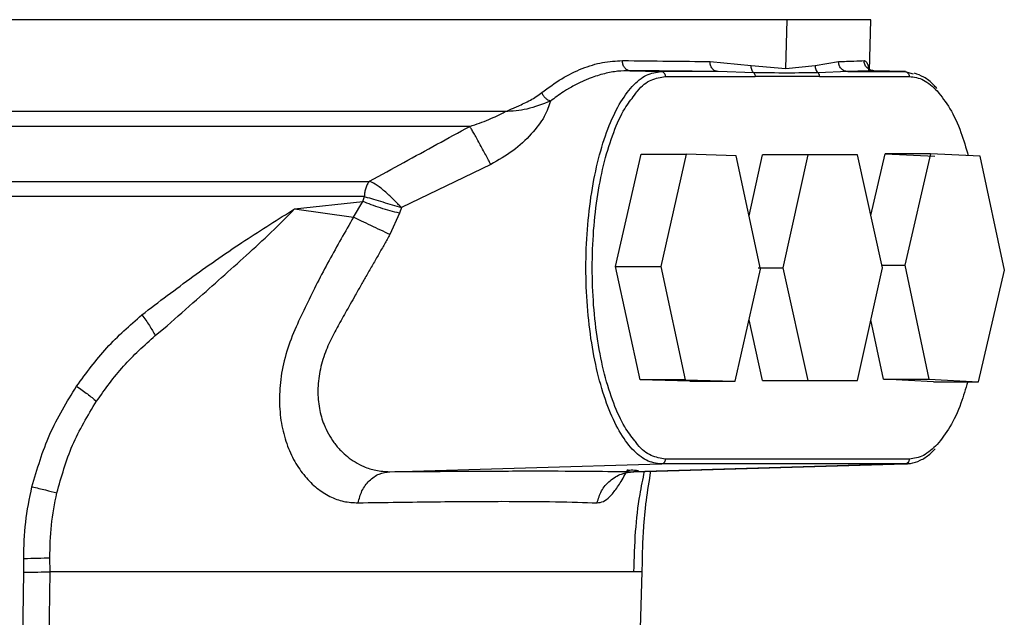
# Model space of a CAD drawing. Header units: millimetres. Extents: x 321 to 2529, y 215 to 2037.
# Tile 21 of 57: x 1076 to 1177, y 1380 to 1441. Entities that reach past the tile are written whole.
import ezdxf

# ---------------------------------------------------------------- set-up
doc = ezdxf.new("R2010")
doc.units = ezdxf.units.MM

msp = doc.modelspace()

# ---------------------------------------------------------------- linework, layer by layer
at = {"color": 7, "linetype": 'Continuous', "lineweight": 25}
for p, q in [((1154.48, 1436.26), (1154.6, 1441.24)), ((1162.99, 1436.03), (1163.13, 1441.24)), ((1146.73, 1436.98), (1150.93, 1436.57)), ((1157.45, 1436.57), (1159.84, 1436.98)), ((1138.55, 1436.04), (1141.73, 1435.95)), ((1147.56, 1435.95), (1141.73, 1435.95)), ((1151.19, 1435.81), (1147.56, 1435.95)), ((1150.93, 1436.57), (1154.48, 1436.26)), ((1154.48, 1436.26), (1157.45, 1436.57)), ((1160.78, 1435.95), (1157.76, 1435.81)), ((1160.78, 1435.95), (1166.61, 1435.95)), ((1166.61, 1435.95), (1163.42, 1436.04)), ((1166.69, 1435.95), (1163.44, 1436.04)), ((1166.61, 1435.95), (1167.47, 1435.73)), ((1142.18, 1435.45), (1151.33, 1435.45)), ((1157.91, 1435.45), (1151.33, 1435.45)), ((1157.91, 1435.45), (1167.06, 1435.45)), ((1137.1, 1416.08), (1139.69, 1427.51)), ((1139.69, 1427.51), (1144.31, 1427.51)), ((1144.31, 1427.51), (1141.72, 1416.08)), ((1149.39, 1427.37), (1144.31, 1427.51)), ((1151.88, 1415.8), (1149.39, 1427.37)), ((1150.71, 1421.24), (1152.08, 1427.44)), ((1156.7, 1427.44), (1152.08, 1427.44)), ((1156.7, 1427.44), (1154.16, 1415.94)), ((1161.78, 1427.44), (1156.7, 1427.44)), ((1164.32, 1415.94), (1161.78, 1427.44)), ((1163.15, 1421.26), (1164.6, 1427.56)), ((1164.6, 1427.56), (1169.68, 1427.31)), ((1169.22, 1427.56), (1164.6, 1427.56)), ((1169.22, 1427.56), (1166.6, 1416.19)), ((1174.3, 1427.31), (1169.22, 1427.56)), ((1176.76, 1415.69), (1174.3, 1427.31)), ((1124.35, 1426.47), (1115.24, 1422.08)), ((1104.35, 1421.94), (1111.32, 1422.7)), ((1110.36, 1421.09), (1111.32, 1422.7)), ((1111.32, 1422.7), (1111.47, 1423.19)), ((1104.35, 1421.94), (1110.36, 1421.09)), ((1115.24, 1422.08), (1115.04, 1421.51)), ((1115.04, 1421.51), (1114.06, 1419.32)), ((1139.6, 1404.51), (1137.1, 1416.08)), ((1137.1, 1416.08), (1141.72, 1416.08)), ((1141.72, 1416.08), (1144.21, 1404.51)), ((1149.3, 1404.37), (1151.88, 1415.8)), ((1151.66, 1415.94), (1154.16, 1415.94)), ((1154.16, 1415.94), (1156.7, 1404.44)), ((1161.78, 1404.44), (1164.32, 1415.94)), ((1164.27, 1416.19), (1166.6, 1416.19)), ((1166.6, 1416.19), (1169.05, 1404.56)), ((1174.13, 1404.32), (1176.76, 1415.69)), ((1152.08, 1404.44), (1150.71, 1410.62)), ((1164.43, 1404.56), (1163.15, 1410.64)), ((1090.12, 1409.03), (1091.35, 1410.03)), ((1144.21, 1404.51), (1139.6, 1404.51)), ((1144.68, 1404.37), (1139.6, 1404.51)), ((1144.21, 1404.51), (1149.3, 1404.37)), ((1169.52, 1404.32), (1164.43, 1404.56)), ((1164.43, 1404.56), (1169.05, 1404.56)), ((1169.05, 1404.56), (1174.13, 1404.32)), ((1144.68, 1404.37), (1149.3, 1404.37)), ((1152.08, 1404.44), (1156.7, 1404.44)), ((1156.7, 1404.44), (1161.78, 1404.44)), ((1169.52, 1404.32), (1174.13, 1404.32)), ((1167.06, 1396.43), (1142.18, 1396.43)), ((1114.05, 1395.14), (1141.73, 1395.93)), ((1166.61, 1395.93), (1138.92, 1395.14)), ((1138.97, 1395.14), (1166.69, 1395.93)), ((1166.61, 1395.93), (1141.73, 1395.93)), ((1166.69, 1395.95), (1166.61, 1395.93)), ((1076.72, 1384.88), (1076.71, 1386.3)), ((1079.4, 1384.94), (1079.38, 1386.36)), ((1076.3, 1353.76), (1076.72, 1384.88)), ((1078.99, 1353.61), (1079.4, 1384.94)), ((1139.58, 1376.65), (1139.8, 1384.95))]:
    msp.add_line(p, q, dxfattribs=at)
at = {"color": 8, "linetype": 'Continuous', "lineweight": 25}
msp.add_line((1167.03, 1396.03), (1166.69, 1395.95), dxfattribs=at)
at = {"color": 7, "linetype": 'Continuous', "lineweight": 25}
for points in [[(1154.6, 1441.24), (1153.1, 1441.24), (1150.11, 1441.24), (1144.39, 1441.24), (1137.85, 1441.24), (1130.45, 1441.24), (1122.3, 1441.24), (1113.46, 1441.24), (1104.02, 1441.24), (1094.07, 1441.24), (1083.7, 1441.24), (1073.03, 1441.24), (1062.14, 1441.24), (1051.15, 1441.24), (1040.15, 1441.24), (1029.26, 1441.24), (1018.59, 1441.24), (1008.22, 1441.24), (998.27, 1441.24), (988.83, 1441.24), (979.99, 1441.24), (971.84, 1441.24), (964.44, 1441.24), (957.89, 1441.24), (952.23, 1441.24), (947.52, 1441.24), (943.81, 1441.24), (941.15, 1441.24), (939.48, 1441.24), (939.27, 1441.24), (939.16, 1441.24)], [(1163.13, 1441.24), (1163.02, 1441.24), (1162.82, 1441.24), (1161.13, 1441.24), (1158.53, 1441.24), (1155.91, 1441.24), (1154.6, 1441.24)], [(1141.73, 1395.93), (1141.23, 1396), (1140.23, 1396.15), (1138.78, 1397.34), (1137.45, 1399.19), (1136.28, 1401.7), (1135.32, 1404.75), (1134.61, 1408.23), (1134.17, 1412.01), (1134.02, 1415.94), (1134.17, 1419.87), (1134.61, 1423.65), (1135.32, 1427.13), (1136.28, 1430.18), (1137.45, 1432.69), (1138.78, 1434.54), (1140.23, 1435.73), (1141.23, 1435.88), (1141.73, 1435.95)], [(1142.18, 1435.45), (1142.18, 1435.52), (1142.16, 1435.64), (1142.06, 1435.81), (1141.91, 1435.92), (1141.79, 1435.94), (1141.73, 1435.95)], [(1151.19, 1435.81), (1151.21, 1435.79), (1151.25, 1435.74), (1151.3, 1435.65), (1151.33, 1435.55), (1151.33, 1435.49), (1151.33, 1435.45)], [(1157.91, 1435.45), (1157.9, 1435.49), (1157.9, 1435.55), (1157.87, 1435.65), (1157.83, 1435.74), (1157.78, 1435.79), (1157.76, 1435.81)], [(1166.61, 1435.95), (1166.67, 1435.94), (1166.79, 1435.92), (1166.93, 1435.81), (1167.04, 1435.64), (1167.05, 1435.52), (1167.06, 1435.45)], [(954.14, 1424.75), (955.66, 1424.75), (958.71, 1424.75), (964.84, 1424.75), (972.02, 1424.75), (980.26, 1424.75), (989.42, 1424.75), (999.41, 1424.75), (1010.07, 1424.75), (1021.27, 1424.75), (1032.87, 1424.75), (1044.7, 1424.75), (1056.63, 1424.75), (1068.47, 1424.75), (1080.1, 1424.75), (1091.33, 1424.75), (1102.08, 1424.75), (1108.66, 1424.75), (1111.95, 1424.75)], [(1111.95, 1424.75), (1111.89, 1424.66), (1111.75, 1424.46), (1111.6, 1424.07), (1111.49, 1423.65), (1111.48, 1423.34), (1111.47, 1423.19)], [(1111.47, 1423.19), (1108.21, 1423.19), (1101.68, 1423.19), (1091.01, 1423.19), (1079.87, 1423.19), (1068.34, 1423.19), (1056.58, 1423.19), (1044.76, 1423.19), (1033.01, 1423.19), (1021.51, 1423.19), (1010.4, 1423.19), (999.82, 1423.19), (989.92, 1423.19), (980.82, 1423.19), (972.65, 1423.19), (965.53, 1423.19), (959.45, 1423.19), (956.42, 1423.19), (954.91, 1423.19)], [(1082.1, 1403.86), (1083.09, 1405.21), (1085.07, 1407.9), (1087.53, 1410.06), (1088.76, 1411.14)], [(1088.76, 1411.14), (1089.03, 1410.77), (1089.57, 1410.03), (1089.94, 1409.36), (1090.12, 1409.03)], [(1077.55, 1393.61), (1078.08, 1395.42), (1079.15, 1399.06), (1081.12, 1402.26), (1082.1, 1403.86)], [(1082.1, 1403.86), (1082.48, 1403.59), (1083.25, 1403.05), (1083.83, 1402.57), (1084.13, 1402.32)], [(1141.73, 1395.93), (1141.79, 1395.93), (1141.91, 1395.95), (1142.06, 1396.07), (1142.16, 1396.23), (1142.18, 1396.36), (1142.18, 1396.43)], [(1167.06, 1396.43), (1167.05, 1396.36), (1167.04, 1396.23), (1166.93, 1396.07), (1166.79, 1395.95), (1166.67, 1395.93), (1166.61, 1395.93)], [(1077.55, 1393.61), (1078.02, 1393.49), (1078.96, 1393.27), (1079.71, 1393.08), (1080.09, 1392.98)], [(1076.71, 1386.3), (1077.2, 1386.3), (1078.19, 1386.32), (1078.98, 1386.35), (1079.38, 1386.36)], [(1112.05, 1384.94), (1109.73, 1384.94), (1105.09, 1384.94), (1097.2, 1384.94), (1088.72, 1384.94), (1082.5, 1384.94), (1079.4, 1384.94)], [(1133.51, 1384.94), (1132.26, 1384.94), (1129.74, 1384.94), (1124.74, 1384.94), (1118.96, 1384.94), (1114.35, 1384.94), (1112.05, 1384.94)]]:
    msp.add_open_spline(points, degree=3, dxfattribs=at)
for points, knots in [([(1129.57, 1433.8), (1130.24, 1434.3), (1131.59, 1435.3), (1133.68, 1436.31), (1135.77, 1436.96), (1137.12, 1437.03), (1137.8, 1437.07)], [0, 0, 0, 0, 0.250851, 0.50173, 0.750296, 1, 1, 1, 1]), ([(1137.8, 1437.07), (1139.4, 1437.05), (1142.59, 1437.01), (1145.35, 1436.99), (1146.73, 1436.98)], [0, 0, 0, 0, 0.501307, 1, 1, 1, 1]), ([(1138.55, 1436.04), (1138.45, 1436.06), (1138.3, 1436.08), (1138.12, 1436.21), (1138, 1436.35), (1137.91, 1436.51), (1137.82, 1436.75), (1137.8, 1436.94), (1137.8, 1437.07)], [0, 0, 0, 0, 0.239442, 0.368351, 0.5, 0.631649, 0.760558, 1, 1, 1, 1]), ([(1147.56, 1435.95), (1147.45, 1435.97), (1147.29, 1435.99), (1147.09, 1436.12), (1146.96, 1436.26), (1146.85, 1436.42), (1146.75, 1436.66), (1146.74, 1436.85), (1146.73, 1436.98)], [0, 0, 0, 0, 0.2394526, 0.3683579, 0.5, 0.6316421, 0.7605474, 1, 1, 1, 1]), ([(1159.84, 1436.98), (1160.4, 1436.99), (1161.54, 1437.01), (1162.15, 1437.05), (1162.45, 1437.07)], [0, 0, 0, 0, 0.498693, 1, 1, 1, 1]), ([(1160.78, 1435.95), (1160.66, 1435.97), (1160.47, 1435.99), (1160.25, 1436.12), (1160.1, 1436.26), (1159.98, 1436.42), (1159.86, 1436.66), (1159.85, 1436.85), (1159.84, 1436.98)], [0, 0, 0, 0, 0.239453, 0.368358, 0.5, 0.631642, 0.760547, 1, 1, 1, 1]), ([(1163.42, 1436.04), (1163.3, 1436.06), (1163.11, 1436.08), (1162.88, 1436.21), (1162.72, 1436.35), (1162.6, 1436.51), (1162.48, 1436.75), (1162.46, 1436.94), (1162.45, 1437.07)], [0, 0, 0, 0, 0.239442, 0.368351, 0.5, 0.631649, 0.760558, 1, 1, 1, 1]), ([(1138.55, 1436.04), (1138.14, 1436.03), (1137.28, 1436.01), (1135.93, 1435.75), (1134.84, 1435.41), (1134.03, 1435.08), (1133.53, 1434.85), (1133, 1434.59), (1132.56, 1434.35), (1132.15, 1434.11), (1131.47, 1433.69), (1130.89, 1433.26), (1130.45, 1432.94)], [0, 0, 0, 0, 0.1553133, 0.3213778, 0.4982727, 0.5551461, 0.6159181, 0.6805929, 0.7491749, 0.7798777, 0.8319118, 1, 1, 1, 1]), ([(1147.56, 1435.95), (1146.17, 1435.96), (1143.38, 1435.99), (1140.16, 1436.02), (1138.55, 1436.04)], [0, 0, 0, 0, 0.499997, 1, 1, 1, 1]), ([(1151.19, 1435.81), (1151.15, 1435.86), (1151.07, 1435.97), (1150.98, 1436.15), (1150.93, 1436.36), (1150.93, 1436.5), (1150.93, 1436.57)], [0, 0, 0, 0, 0.247216, 0.5, 0.752784, 1, 1, 1, 1]), ([(1157.76, 1435.81), (1156.72, 1435.81), (1154.62, 1435.79), (1152.33, 1435.81), (1151.19, 1435.81)], [0, 0, 0, 0, 0.500187, 1, 1, 1, 1]), ([(1157.45, 1436.57), (1157.45, 1436.5), (1157.46, 1436.36), (1157.52, 1436.15), (1157.62, 1435.97), (1157.72, 1435.86), (1157.76, 1435.81)], [0, 0, 0, 0, 0.247216, 0.5, 0.752784, 1, 1, 1, 1]), ([(1163.42, 1436.04), (1163.12, 1436.02), (1162.5, 1435.99), (1161.36, 1435.96), (1160.78, 1435.95)], [0, 0, 0, 0, 0.500003, 1, 1, 1, 1]), ([(1169.87, 1434.21), (1169.76, 1434.34), (1169.35, 1434.84), (1168.59, 1435.41), (1167.9, 1435.67), (1167.58, 1435.79)], [0, 0, 0, 0, 0.152484, 0.596839, 1, 1, 1, 1]), ([(1125.84, 1431.86), (1126.13, 1431.98), (1126.57, 1432.17), (1127.2, 1432.45), (1127.78, 1432.72), (1128.4, 1433.04), (1129, 1433.38), (1129.38, 1433.67), (1129.57, 1433.8)], [0, 0, 0, 0, 0.219937, 0.341389, 0.500268, 0.673788, 0.840185, 1, 1, 1, 1]), ([(1130.45, 1432.94), (1130.36, 1432.97), (1130.19, 1433.03), (1129.93, 1433.24), (1129.7, 1433.51), (1129.61, 1433.71), (1129.57, 1433.8)], [0, 0, 0, 0, 0.242676, 0.5, 0.757324, 1, 1, 1, 1]), ([(1169.91, 1433.97), (1170.35, 1433.41), (1171.23, 1432.29), (1172.31, 1430.01), (1172.84, 1428.18), (1173.08, 1427.37)], [0, 0, 0, 0, 0.357194, 0.714388, 1, 1, 1, 1]), ([(1130.45, 1432.94), (1130.29, 1432.43), (1129.97, 1431.4), (1128.56, 1429.58), (1126.7, 1427.79), (1125.13, 1426.91), (1124.35, 1426.47)], [0, 0, 0, 0, 0.24985, 0.499343, 0.749342, 1, 1, 1, 1]), ([(1130.45, 1432.94), (1129.64, 1432.62), (1128.06, 1432.01), (1126.57, 1431.91), (1125.84, 1431.86)], [0, 0, 0, 0, 0.512472, 1, 1, 1, 1]), ([(1139.05, 1398.3), (1138.7, 1398.74), (1137.92, 1399.74), (1136.87, 1402.06), (1135.93, 1405.02), (1135.24, 1408.42), (1134.81, 1412.11), (1134.67, 1415.94), (1134.81, 1419.77), (1135.24, 1423.45), (1135.93, 1426.85), (1136.87, 1429.81), (1137.91, 1432.12), (1138.69, 1433.11), (1139.02, 1433.54)], [0, 0, 0, 0, 0.067944, 0.15452, 0.241096, 0.327672, 0.414248, 0.500824, 0.5874, 0.673976, 0.760552, 0.847128, 0.933704, 1, 1, 1, 1]), ([(1122.23, 1430.36), (1122.89, 1430.58), (1124.21, 1431.03), (1125.3, 1431.58), (1125.84, 1431.86)], [0, 0, 0, 0, 0.500028, 1, 1, 1, 1]), ([(1112, 1424.76), (1113.16, 1425.4), (1115.44, 1426.65), (1118.85, 1428.53), (1121.11, 1429.75), (1122.23, 1430.36)], [0, 0, 0, 0, 0.343808, 0.674398, 1, 1, 1, 1]), ([(1124.35, 1426.47), (1124.28, 1426.62), (1124.12, 1426.92), (1123.84, 1427.45), (1123.53, 1428.03), (1123.21, 1428.62), (1122.9, 1429.19), (1122.62, 1429.68), (1122.39, 1430.08), (1122.28, 1430.27), (1122.23, 1430.36)], [0, 0, 0, 0, 0.114951, 0.238102, 0.367398, 0.5, 0.632602, 0.761898, 0.885049, 1, 1, 1, 1]), ([(1115.24, 1422.08), (1114.99, 1422.34), (1114.49, 1422.86), (1113.63, 1423.67), (1112.75, 1424.39), (1112.25, 1424.63), (1112, 1424.76)], [0, 0, 0, 0, 0.242895, 0.488157, 0.739984, 1, 1, 1, 1]), ([(1115.04, 1421.51), (1114.73, 1421.58), (1114.1, 1421.73), (1113.1, 1422.03), (1112.14, 1422.36), (1111.59, 1422.58), (1111.32, 1422.7)], [0, 0, 0, 0, 0.245864, 0.5, 0.754136, 1, 1, 1, 1]), ([(1111.56, 1423.17), (1111.83, 1423.1), (1112.4, 1422.96), (1113.34, 1422.65), (1114.32, 1422.34), (1114.93, 1422.17), (1115.24, 1422.08)], [0, 0, 0, 0, 0.244584, 0.495124, 0.747002, 1, 1, 1, 1]), ([(1088.76, 1411.14), (1090.49, 1412.46), (1093.99, 1415.1), (1099.2, 1418.73), (1102.66, 1420.89), (1104.35, 1421.94)], [0, 0, 0, 0, 0.334867, 0.675401, 1, 1, 1, 1]), ([(1091.35, 1410.03), (1092.35, 1410.91), (1094.21, 1412.56), (1096.9, 1414.94), (1099.45, 1417.23), (1101.97, 1419.53), (1103.56, 1421.14), (1104.35, 1421.94)], [0, 0, 0, 0, 0.223394, 0.415428, 0.607265, 0.805499, 1, 1, 1, 1]), ([(1110.36, 1421.09), (1109.51, 1419.62), (1107.78, 1416.63), (1105.87, 1412.86), (1104.43, 1409.83), (1103.48, 1407.41), (1102.91, 1404.87), (1102.74, 1402.39), (1102.94, 1400.07), (1103.49, 1397.97), (1104.32, 1396.14), (1105.38, 1394.62), (1106.6, 1393.42), (1107.93, 1392.57), (1109.35, 1392.04), (1110.33, 1391.99), (1110.83, 1391.97)], [0, 0, 0, 0, 0.113102, 0.229914, 0.289314, 0.355996, 0.423572, 0.490212, 0.556447, 0.62185, 0.686244, 0.750124, 0.812976, 0.875689, 0.937861, 1, 1, 1, 1]), ([(1114.06, 1419.32), (1113.76, 1419.47), (1113.13, 1419.77), (1112.13, 1420.25), (1111.17, 1420.71), (1110.63, 1420.97), (1110.36, 1421.09)], [0, 0, 0, 0, 0.245315, 0.5, 0.754685, 1, 1, 1, 1]), ([(1114.06, 1419.32), (1113.88, 1419), (1113.5, 1418.33), (1112.93, 1417.32), (1112.32, 1416.26), (1111.72, 1415.21), (1111.12, 1414.17), (1110.56, 1413.18), (1109.99, 1412.17), (1109.58, 1411.45), (1109.2, 1410.76), (1108.79, 1410.02), (1108.29, 1409.1), (1107.83, 1408.17), (1107.33, 1406.96), (1106.86, 1405.36), (1106.66, 1403.41), (1106.82, 1401.57), (1107.24, 1400.11), (1107.79, 1398.97), (1108.36, 1398.08), (1109.02, 1397.3), (1109.75, 1396.65), (1110.53, 1396.09), (1111.49, 1395.6), (1112.68, 1395.21), (1113.57, 1395.17), (1114.05, 1395.14)], [0, 0, 0, 0, 0.0287269, 0.059011, 0.090868, 0.1243119, 0.1541311, 0.1865132, 0.2154619, 0.24887, 0.2555907, 0.2814161, 0.3194981, 0.3456722, 0.3727434, 0.4354261, 0.4979408, 0.5605263, 0.6233411, 0.6625466, 0.7043728, 0.7489008, 0.7870505, 0.8288774, 0.874398, 0.933289, 1, 1, 1, 1]), ([(1084.13, 1402.32), (1085.01, 1403.55), (1086.79, 1406.03), (1089.01, 1408.02), (1090.12, 1409.03)], [0, 0, 0, 0, 0.496695, 1, 1, 1, 1]), ([(1173.02, 1404.32), (1172.8, 1403.57), (1172.29, 1401.81), (1171.23, 1399.59), (1170.35, 1398.47), (1169.91, 1397.91)], [0, 0, 0, 0, 0.268931, 0.634466, 1, 1, 1, 1]), ([(1080.09, 1392.98), (1080.55, 1394.63), (1081.49, 1397.94), (1083.24, 1400.86), (1084.13, 1402.32)], [0, 0, 0, 0, 0.497682, 1, 1, 1, 1]), ([(1166.6, 1395.93), (1166.79, 1395.94), (1167.33, 1395.96), (1168.2, 1396.27), (1169.04, 1396.78), (1169.51, 1397.29), (1169.69, 1397.48)], [0, 0, 0, 0, 0.177998, 0.490624, 0.807475, 1, 1, 1, 1]), ([(1110.83, 1391.97), (1110.93, 1392.38), (1111.16, 1393.24), (1111.93, 1394.27), (1112.93, 1394.98), (1113.68, 1395.09), (1114.05, 1395.14)], [0, 0, 0, 0, 0.242879, 0.5, 0.757121, 1, 1, 1, 1]), ([(1114.05, 1395.14), (1116.83, 1395.16), (1122.38, 1395.2), (1129.17, 1395.22), (1134.87, 1395.2), (1137.57, 1395.16), (1138.92, 1395.14)], [0, 0, 0, 0, 0.250778, 0.50085, 0.750026, 1, 1, 1, 1]), ([(1135.21, 1391.96), (1135.33, 1392.38), (1135.59, 1393.24), (1136.48, 1394.27), (1137.64, 1394.98), (1138.5, 1395.09), (1138.92, 1395.14)], [0, 0, 0, 0, 0.242872, 0.5, 0.757128, 1, 1, 1, 1]), ([(1138.3, 1395.36), (1138.3, 1395.35), (1138.29, 1395.26), (1138.65, 1395.36), (1139.16, 1395.3), (1139.42, 1395.27)], [0, 0, 0, 0, 0.10158, 0.538087, 1, 1, 1, 1]), ([(1138.96, 1384.94), (1139, 1386.32), (1139.08, 1388.98), (1139.48, 1392.42), (1139.89, 1394.39), (1140.05, 1395.17)], [0, 0, 0, 0, 0.389715, 0.756605, 1, 1, 1, 1]), ([(1140.67, 1395.19), (1140.5, 1394.2), (1140.25, 1392.76), (1140.04, 1390.79), (1139.92, 1389.34), (1139.84, 1387.83), (1139.8, 1386.36), (1139.79, 1385.39), (1139.78, 1384.94)], [0, 0, 0, 0, 0.297752, 0.434357, 0.575399, 0.719391, 0.871287, 1, 1, 1, 1]), ([(1076.71, 1386.3), (1076.74, 1387.53), (1076.79, 1389.99), (1077.3, 1392.4), (1077.55, 1393.61)], [0, 0, 0, 0, 0.500485, 1, 1, 1, 1]), ([(1079.38, 1386.36), (1079.4, 1387.47), (1079.43, 1389.7), (1079.87, 1391.89), (1080.09, 1392.98)], [0, 0, 0, 0, 0.4997282, 1, 1, 1, 1]), ([(1110.83, 1391.97), (1113.56, 1392.01), (1119.01, 1392.09), (1125.66, 1392.13), (1131.25, 1392.09), (1133.89, 1392.01), (1135.21, 1391.96)], [0, 0, 0, 0, 0.250774, 0.50085, 0.75003, 1, 1, 1, 1]), ([(1076.72, 1384.88), (1077.22, 1384.89), (1078.21, 1384.9), (1079, 1384.93), (1079.4, 1384.94)], [0, 0, 0, 0, 0.499999, 1, 1, 1, 1]), ([(1139.73, 1384.94), (1139.7, 1384.94), (1139.65, 1384.94), (1138.51, 1384.94), (1136.57, 1384.94), (1134.53, 1384.94), (1133.51, 1384.94)], [0, 0, 0, 0, 0.2088455, 0.4725637, 0.7362818, 1, 1, 1, 1])]:
    msp.add_open_spline(points, degree=3, knots=knots, dxfattribs=at)
at = {"color": 8, "linetype": 'Continuous', "lineweight": 25}
for points, knots in [([(1162.45, 1437.07), (1162.55, 1437.03), (1162.74, 1436.94), (1162.87, 1436.52), (1162.9, 1436.07), (1162.9, 1435.98)], [0, 0, 0, 0, 0.443828, 0.887691, 1, 1, 1, 1]), ([(1139.02, 1433.54), (1139.12, 1433.69), (1139.65, 1434.45), (1140.72, 1435.2), (1141.7, 1435.37), (1142.18, 1435.45)], [0, 0, 0, 0, 0.104846, 0.552423, 1, 1, 1, 1]), ([(1125.84, 1431.86), (1123.46, 1431.86), (1118.69, 1431.86), (1110.91, 1431.86), (1102.75, 1431.86), (1094.22, 1431.86), (1085.38, 1431.86), (1076.3, 1431.86), (1067.03, 1431.86), (1057.66, 1431.86), (1048.24, 1431.86), (1038.84, 1431.86), (1029.53, 1431.86), (1020.37, 1431.86), (1011.43, 1431.86), (1002.77, 1431.86), (994.46, 1431.86), (986.54, 1431.86), (979.09, 1431.86), (972.14, 1431.86), (965.76, 1431.86), (959.98, 1431.86), (954.85, 1431.86), (950.4, 1431.86), (946.66, 1431.86), (943.67, 1431.86), (941.43, 1431.86), (940.02, 1431.86), (939.38, 1431.86), (939.47, 1431.86), (939.5, 1431.86)], [0, 0, 0, 0, 0.036579, 0.073157, 0.109736, 0.146315, 0.182893, 0.219472, 0.256051, 0.29263, 0.329208, 0.365787, 0.402366, 0.438944, 0.475523, 0.512102, 0.54868, 0.585259, 0.621838, 0.658416, 0.694995, 0.731574, 0.768153, 0.804731, 0.84131, 0.877889, 0.914467, 0.951046, 0.987625, 1, 1, 1, 1]), ([(1122.23, 1430.36), (1119, 1430.36), (1112.54, 1430.36), (1101.85, 1430.36), (1090.61, 1430.36), (1078.87, 1430.36), (1066.8, 1430.36), (1054.53, 1430.36), (1042.22, 1430.36), (1030.02, 1430.36), (1018.07, 1430.36), (1006.54, 1430.36), (995.55, 1430.36), (985.24, 1430.36), (975.74, 1430.36), (967.16, 1430.36), (959.62, 1430.36), (953.19, 1430.36), (947.97, 1430.36), (943.99, 1430.36), (941.41, 1430.36), (940.16, 1430.36), (940.28, 1430.36), (940.32, 1430.36)], [0, 0, 0, 0, 0.048888, 0.097776, 0.146664, 0.195552, 0.24444, 0.293329, 0.342217, 0.391105, 0.439993, 0.488881, 0.537769, 0.586657, 0.635545, 0.684433, 0.733321, 0.782209, 0.831098, 0.879986, 0.928874, 0.977762, 1, 1, 1, 1]), ([(1142.18, 1396.43), (1141.7, 1396.51), (1140.72, 1396.68), (1139.66, 1397.42), (1139.14, 1398.17), (1139.05, 1398.3)], [0, 0, 0, 0, 0.451423, 0.902846, 1, 1, 1, 1]), ([(1135.21, 1391.96), (1135.42, 1391.99), (1135.84, 1392.04), (1136.51, 1392.56), (1137.21, 1393.41), (1137.81, 1394.35), (1138.2, 1395.1), (1138.33, 1395.34)], [0, 0, 0, 0, 0.222329, 0.443751, 0.667825, 0.893676, 1, 1, 1, 1])]:
    msp.add_open_spline(points, degree=3, knots=knots, dxfattribs=at)
for points in [[(1167.06, 1435.45), (1167.55, 1435.39), (1168.53, 1435.26), (1169.45, 1434.4), (1169.91, 1433.97)], [(1169.91, 1397.91), (1169.45, 1397.48), (1168.53, 1396.62), (1167.55, 1396.49), (1167.06, 1396.43)]]:
    msp.add_open_spline(points, degree=3, dxfattribs=at)

doc.saveas('drawing.dxf')
